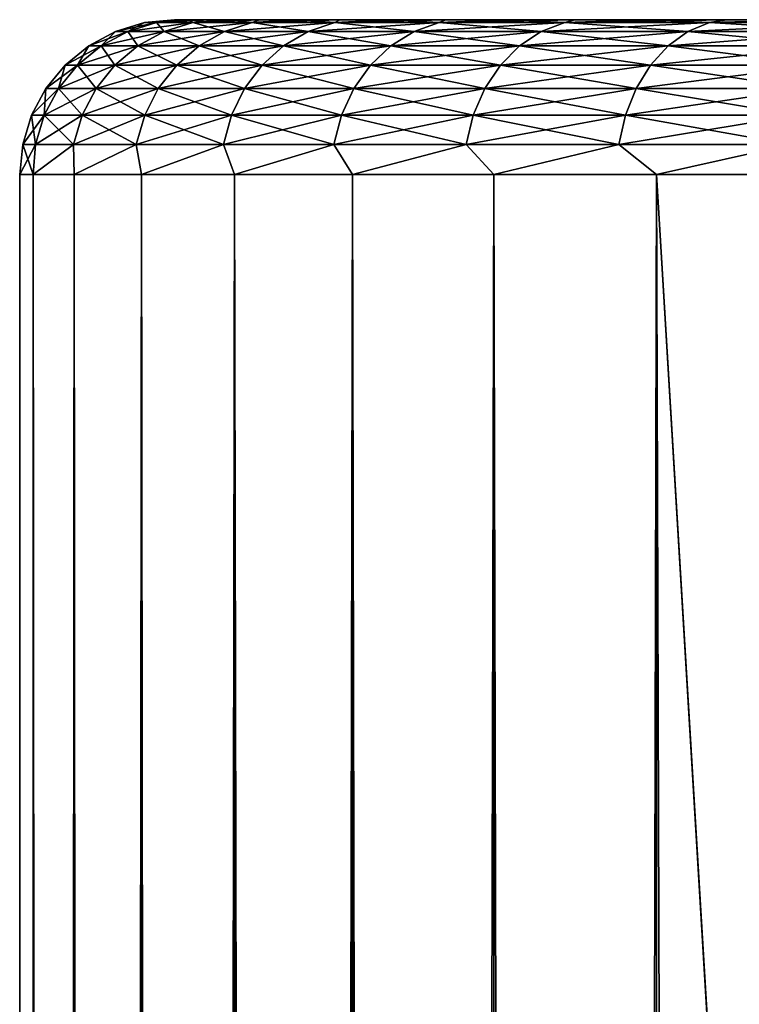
# Model space of a CAD drawing. Extents: x -265 to 265, y 0 to 427.
# Tile 248 of 256: x 235 to 239.64, y 413.65 to 420. Entities that reach past the tile are written whole.
import ezdxf

# ---------------------------------------------------------------- set-up
doc = ezdxf.new("R2010")
doc.units = 0
doc.header["$LTSCALE"] = 65.185185
for name, color, linetype in [('70', 7, 'CONTINUOUS'), ('71', 7, 'CONTINUOUS'), ('72', 7, 'CONTINUOUS'), ('75', 7, 'CONTINUOUS'), ('76', 7, 'CONTINUOUS')]:
    doc.layers.add(name, color=color, linetype=linetype)

msp = doc.modelspace()

# ---------------------------------------------------------------- linework, layer by layer
at = {"layer": '70', "color": 7, "linetype": 'CONTINUOUS'}
for points in [[(236, 420), (236.022, 420, 0.7849), (236.022, 420, -0.7849), (236, 420)], [(236.022, 420, 0.7849), (236.088, 420, 1.5674), (236.022, 420, -0.7849), (236.022, 420, 0.7849)], [(236.022, 420, -0.7849), (236.088, 420, 1.5674), (236.088, 420, -1.5674), (236.022, 420, -0.7849)], [(236.088, 420, 1.5674), (236.1978, 420, 2.345), (236.088, 420, -1.5674), (236.088, 420, 1.5674)], [(236.088, 420, -1.5674), (236.1978, 420, 2.345), (236.1978, 420, -2.345), (236.088, 420, -1.5674)], [(236.1978, 420, 2.345), (236.351, 420, 3.1152), (236.1978, 420, -2.345), (236.1978, 420, 2.345)], [(236.1978, 420, -2.345), (236.351, 420, 3.1152), (236.351, 420, -3.1152), (236.1978, 420, -2.345)], [(236.351, 420, 3.1152), (236.5471, 420, 3.8756), (236.351, 420, -3.1152), (236.351, 420, 3.1152)], [(236.351, 420, -3.1152), (236.5471, 420, 3.8756), (236.5471, 420, -3.8756), (236.351, 420, -3.1152)], [(236.5471, 420, 3.8756), (236.7856, 420, 4.6238), (236.5471, 420, -3.8756), (236.5471, 420, 3.8756)], [(236.5471, 420, -3.8756), (236.7856, 420, 4.6238), (236.7856, 420, -4.6238), (236.5471, 420, -3.8756)], [(236.7856, 420, 4.6238), (237.0657, 420, 5.3575), (236.7856, 420, -4.6238), (236.7856, 420, 4.6238)], [(236.7856, 420, -4.6238), (237.0657, 420, 5.3575), (237.0657, 420, -5.3575), (236.7856, 420, -4.6238)], [(237.0657, 420, 5.3575), (237.3864, 420, 6.0743), (237.0657, 420, -5.3575), (237.0657, 420, 5.3575)], [(237.0657, 420, -5.3575), (237.3864, 420, 6.0743), (237.3864, 420, -6.0743), (237.0657, 420, -5.3575)], [(237.3864, 420, 6.0743), (237.7468, 420, 6.772), (237.3864, 420, -6.0743), (237.3864, 420, 6.0743)], [(237.3864, 420, -6.0743), (237.7468, 420, 6.772), (237.7468, 420, -6.772), (237.3864, 420, -6.0743)], [(237.7468, 420, 6.772), (238.1458, 420, 7.4484), (237.7468, 420, -6.772), (237.7468, 420, 6.772)], [(237.7468, 420, -6.772), (238.1458, 420, 7.4484), (238.1458, 420, -7.4484), (237.7468, 420, -6.772)], [(238.1458, 420, 7.4484), (238.5821, 420, 8.1014), (238.1458, 420, -7.4484), (238.1458, 420, 7.4484)], [(238.1458, 420, -7.4484), (238.5821, 420, 8.1014), (238.5821, 420, -8.1014), (238.1458, 420, -7.4484)], [(238.5821, 420, 8.1014), (239.0543, 420, 8.7288), (238.5821, 420, -8.1014), (238.5821, 420, 8.1014)], [(238.5821, 420, -8.1014), (239.0543, 420, 8.7288), (239.0543, 420, -8.7288), (238.5821, 420, -8.1014)], [(239.0543, 420, 8.7288), (239.561, 420, 9.3288), (239.0543, 420, -8.7288), (239.0543, 420, 8.7288)], [(239.0543, 420, -8.7288), (239.561, 420, 9.3288), (239.561, 420, -9.3288), (239.0543, 420, -8.7288)], [(239.561, 420, 9.3288), (240.1005, 420, 9.8995), (239.561, 420, -9.3288), (239.561, 420, 9.3288)], [(239.561, 420, -9.3288), (240.1005, 420, 9.8995), (240.1005, 420, -9.8995), (239.561, 420, -9.3288)]]:
    msp.add_3dface(points, dxfattribs=at)
at = {"layer": '71', "color": 7, "linetype": 'CONTINUOUS'}
for points in [[(235, 1), (235.0879, 1, 1.6218), (235, 419), (235, 1)], [(235, 419), (235.0879, 1, 1.6218), (235.0879, 419, 1.6218), (235, 419)], [(235.0879, 1, 1.6218), (235.3507, 1, 3.2246), (235.0879, 419, 1.6218), (235.0879, 1, 1.6218)], [(235.0879, 419, 1.6218), (235.3507, 1, 3.2246), (235.3507, 419, 3.2246), (235.0879, 419, 1.6218)], [(235.3507, 1, 3.2246), (235.7852, 1, 4.7895), (235.3507, 419, 3.2246), (235.3507, 1, 3.2246)], [(235.3507, 419, 3.2246), (235.7852, 1, 4.7895), (235.7852, 419, 4.7895), (235.3507, 419, 3.2246)], [(235.7852, 1, 4.7895), (236.3864, 1, 6.2983), (235.7852, 419, 4.7895), (235.7852, 1, 4.7895)], [(235.7852, 419, 4.7895), (236.3864, 1, 6.2983), (236.3864, 419, 6.2983), (235.7852, 419, 4.7895)], [(236.3864, 1, 6.2983), (237.1471, 1, 7.7333), (236.3864, 419, 6.2983), (236.3864, 1, 6.2983)], [(236.3864, 419, 6.2983), (237.1471, 1, 7.7333), (237.1471, 419, 7.7333), (236.3864, 419, 6.2983)], [(237.1471, 1, 7.7333), (238.0586, 1, 9.0776), (237.1471, 419, 7.7333), (237.1471, 1, 7.7333)], [(237.1471, 419, 7.7333), (238.0586, 1, 9.0776), (238.0586, 419, 9.0776), (237.1471, 419, 7.7333)], [(238.0586, 1, 9.0776), (239.1101, 1, 10.3155), (238.0586, 419, 9.0776), (238.0586, 1, 9.0776)], [(238.0586, 419, 9.0776), (239.1101, 1, 10.3155), (239.1101, 419, 10.3155), (238.0586, 419, 9.0776)], [(239.1101, 1, 10.3155), (240.2892, 1, 11.4324), (239.1101, 419, 10.3155), (239.1101, 1, 10.3155)], [(239.1101, 419, 10.3155), (240.2892, 1, 11.4324), (240.2892, 419, 11.4324), (239.1101, 419, 10.3155)]]:
    msp.add_3dface(points, dxfattribs=at)
at = {"layer": '72', "color": 7, "linetype": 'CONTINUOUS'}
for points in [[(235, 1), (235, 419), (235.0879, 419, -1.6218), (235, 1)], [(235.0879, 1, -1.6218), (235, 1), (235.0879, 419, -1.6218), (235.0879, 1, -1.6218)], [(235.3507, 1, -3.2246), (235.0879, 1, -1.6218), (235.3507, 419, -3.2246), (235.3507, 1, -3.2246)], [(235.3507, 419, -3.2246), (235.0879, 1, -1.6218), (235.0879, 419, -1.6218), (235.3507, 419, -3.2246)], [(235.7852, 1, -4.7895), (235.3507, 1, -3.2246), (235.7852, 419, -4.7895), (235.7852, 1, -4.7895)], [(235.7852, 419, -4.7895), (235.3507, 1, -3.2246), (235.3507, 419, -3.2246), (235.7852, 419, -4.7895)], [(236.3864, 1, -6.2983), (235.7852, 1, -4.7895), (236.3864, 419, -6.2983), (236.3864, 1, -6.2983)], [(236.3864, 419, -6.2983), (235.7852, 1, -4.7895), (235.7852, 419, -4.7895), (236.3864, 419, -6.2983)], [(237.1471, 1, -7.7333), (236.3864, 1, -6.2983), (237.1471, 419, -7.7333), (237.1471, 1, -7.7333)], [(237.1471, 419, -7.7333), (236.3864, 1, -6.2983), (236.3864, 419, -6.2983), (237.1471, 419, -7.7333)], [(238.0586, 1, -9.0776), (237.1471, 1, -7.7333), (238.0586, 419, -9.0776), (238.0586, 1, -9.0776)], [(238.0586, 419, -9.0776), (237.1471, 1, -7.7333), (237.1471, 419, -7.7333), (238.0586, 419, -9.0776)], [(239.1101, 1, -10.3155), (238.0586, 1, -9.0776), (239.1101, 419, -10.3155), (239.1101, 1, -10.3155)], [(239.1101, 419, -10.3155), (238.0586, 1, -9.0776), (238.0586, 419, -9.0776), (239.1101, 419, -10.3155)], [(240.2892, 419, -11.4324), (240.25, 400, -11.399), (239.1101, 419, -10.3155), (240.2892, 419, -11.4324)], [(239.1101, 1, -10.3155), (239.1101, 419, -10.3155), (240.25, 400, -11.399), (239.1101, 1, -10.3155)]]:
    msp.add_3dface(points, dxfattribs=at)
at = {"layer": '75', "color": 7, "linetype": 'CONTINUOUS'}
for points in [[(235.697, 419.9243, 1.5033), (235.8061, 419.981), (235.6182, 419.9243), (235.697, 419.9243, 1.5033)], [(235.8838, 419.981, 1.4837), (235.8061, 419.981), (235.697, 419.9243, 1.5033), (235.8838, 419.981, 1.4837)], [(235.9325, 419.9243, 2.9901), (235.8838, 419.981, 1.4837), (235.697, 419.9243, 1.5033), (235.9325, 419.9243, 2.9901)], [(235.8838, 419.981, 1.4837), (236, 420), (235.8061, 419.981), (235.8838, 419.981, 1.4837)], [(236.088, 420, 1.5674), (236.022, 420, 0.7849), (235.8838, 419.981, 1.4837), (236.088, 420, 1.5674)], [(236.1162, 419.981, 2.9511), (236.088, 420, 1.5674), (235.8838, 419.981, 1.4837), (236.1162, 419.981, 2.9511)], [(236.022, 420, 0.7849), (236, 420), (235.8838, 419.981, 1.4837), (236.022, 420, 0.7849)], [(236.1162, 419.981, 2.9511), (235.8838, 419.981, 1.4837), (235.9325, 419.9243, 2.9901), (236.1162, 419.981, 2.9511)], [(236.3221, 419.9243, 4.4442), (236.1162, 419.981, 2.9511), (235.9325, 419.9243, 2.9901), (236.3221, 419.9243, 4.4442)], [(236.1978, 420, 2.345), (236.088, 420, 1.5674), (236.1162, 419.981, 2.9511), (236.1978, 420, 2.345)], [(236.351, 420, 3.1152), (236.1978, 420, 2.345), (236.1162, 419.981, 2.9511), (236.351, 420, 3.1152)], [(236.5008, 419.981, 4.3862), (236.351, 420, 3.1152), (236.1162, 419.981, 2.9511), (236.5008, 419.981, 4.3862)], [(236.5008, 419.981, 4.3862), (236.1162, 419.981, 2.9511), (236.3221, 419.9243, 4.4442), (236.5008, 419.981, 4.3862)], [(236.8616, 419.9243, 5.8496), (236.5008, 419.981, 4.3862), (236.3221, 419.9243, 4.4442), (236.8616, 419.9243, 5.8496)], [(236.5471, 420, 3.8756), (236.351, 420, 3.1152), (236.5008, 419.981, 4.3862), (236.5471, 420, 3.8756)], [(236.7856, 420, 4.6238), (236.5471, 420, 3.8756), (236.5008, 419.981, 4.3862), (236.7856, 420, 4.6238)], [(237.0332, 419.981, 5.7732), (236.7856, 420, 4.6238), (236.5008, 419.981, 4.3862), (237.0332, 419.981, 5.7732)], [(237.0332, 419.981, 5.7732), (236.5008, 419.981, 4.3862), (236.8616, 419.9243, 5.8496), (237.0332, 419.981, 5.7732)], [(237.0657, 420, 5.3575), (236.7856, 420, 4.6238), (237.0332, 419.981, 5.7732), (237.0657, 420, 5.3575)], [(237.545, 419.9243, 7.1909), (237.0332, 419.981, 5.7732), (236.8616, 419.9243, 5.8496), (237.545, 419.9243, 7.1909)], [(237.3864, 420, 6.0743), (237.0657, 420, 5.3575), (237.0332, 419.981, 5.7732), (237.3864, 420, 6.0743)], [(237.7077, 419.981, 7.097), (237.3864, 420, 6.0743), (237.0332, 419.981, 5.7732), (237.7077, 419.981, 7.097)], [(237.7077, 419.981, 7.097), (237.0332, 419.981, 5.7732), (237.545, 419.9243, 7.1909), (237.7077, 419.981, 7.097)], [(237.7468, 420, 6.772), (237.3864, 420, 6.0743), (237.7077, 419.981, 7.097), (237.7468, 420, 6.772)], [(238.3649, 419.9243, 8.4534), (237.7077, 419.981, 7.097), (237.545, 419.9243, 7.1909), (238.3649, 419.9243, 8.4534)], [(238.1458, 420, 7.4484), (237.7468, 420, 6.772), (237.7077, 419.981, 7.097), (238.1458, 420, 7.4484)], [(238.5169, 419.981, 8.343), (238.1458, 420, 7.4484), (237.7077, 419.981, 7.097), (238.5169, 419.981, 8.343)], [(238.5169, 419.981, 8.343), (237.7077, 419.981, 7.097), (238.3649, 419.9243, 8.4534), (238.5169, 419.981, 8.343)], [(238.5821, 420, 8.1014), (238.1458, 420, 7.4484), (238.5169, 419.981, 8.343), (238.5821, 420, 8.1014)], [(239.3123, 419.9243, 9.6233), (238.5169, 419.981, 8.343), (238.3649, 419.9243, 8.4534), (239.3123, 419.9243, 9.6233)], [(239.0543, 420, 8.7288), (238.5821, 420, 8.1014), (238.5169, 419.981, 8.343), (239.0543, 420, 8.7288)], [(239.4519, 419.981, 9.4976), (239.0543, 420, 8.7288), (238.5169, 419.981, 8.343), (239.4519, 419.981, 9.4976)], [(239.4519, 419.981, 9.4976), (238.5169, 419.981, 8.343), (239.3123, 419.9243, 9.6233), (239.4519, 419.981, 9.4976)], [(239.561, 420, 9.3288), (239.0543, 420, 8.7288), (239.4519, 419.981, 9.4976), (239.561, 420, 9.3288)], [(240.3767, 419.9243, 10.6877), (239.4519, 419.981, 9.4976), (239.3123, 419.9243, 9.6233), (240.3767, 419.9243, 10.6877)], [(240.1005, 420, 9.8995), (239.561, 420, 9.3288), (239.4519, 419.981, 9.4976), (240.1005, 420, 9.8995)], [(240.5024, 419.981, 10.5481), (240.1005, 420, 9.8995), (239.4519, 419.981, 9.4976), (240.5024, 419.981, 10.5481)], [(240.5024, 419.981, 10.5481), (239.4519, 419.981, 9.4976), (240.3767, 419.9243, 10.6877), (240.5024, 419.981, 10.5481)], [(235.5248, 419.8319, 1.5214), (235.6182, 419.9243), (235.4451, 419.8319), (235.5248, 419.8319, 1.5214)], [(235.697, 419.9243, 1.5033), (235.6182, 419.9243), (235.5248, 419.8319, 1.5214), (235.697, 419.9243, 1.5033)], [(235.7631, 419.8319, 3.0261), (235.697, 419.9243, 1.5033), (235.5248, 419.8319, 1.5214), (235.7631, 419.8319, 3.0261)], [(235.9325, 419.9243, 2.9901), (235.697, 419.9243, 1.5033), (235.7631, 419.8319, 3.0261), (235.9325, 419.9243, 2.9901)], [(236.1575, 419.8319, 4.4977), (235.9325, 419.9243, 2.9901), (235.7631, 419.8319, 3.0261), (236.1575, 419.8319, 4.4977)], [(236.3221, 419.9243, 4.4442), (235.9325, 419.9243, 2.9901), (236.1575, 419.8319, 4.4977), (236.3221, 419.9243, 4.4442)], [(236.7034, 419.8319, 5.92), (236.3221, 419.9243, 4.4442), (236.1575, 419.8319, 4.4977), (236.7034, 419.8319, 5.92)], [(236.8616, 419.9243, 5.8496), (236.3221, 419.9243, 4.4442), (236.7034, 419.8319, 5.92), (236.8616, 419.9243, 5.8496)], [(237.3951, 419.8319, 7.2775), (236.8616, 419.9243, 5.8496), (236.7034, 419.8319, 5.92), (237.3951, 419.8319, 7.2775)], [(237.545, 419.9243, 7.1909), (236.8616, 419.9243, 5.8496), (237.3951, 419.8319, 7.2775), (237.545, 419.9243, 7.1909)], [(238.2248, 419.8319, 8.5552), (237.545, 419.9243, 7.1909), (237.3951, 419.8319, 7.2775), (238.2248, 419.8319, 8.5552)], [(238.3649, 419.9243, 8.4534), (237.545, 419.9243, 7.1909), (238.2248, 419.8319, 8.5552), (238.3649, 419.9243, 8.4534)], [(239.1836, 419.8319, 9.7391), (238.3649, 419.9243, 8.4534), (238.2248, 419.8319, 8.5552), (239.1836, 419.8319, 9.7391)], [(239.3123, 419.9243, 9.6233), (238.3649, 419.9243, 8.4534), (239.1836, 419.8319, 9.7391), (239.3123, 419.9243, 9.6233)], [(240.2609, 419.8319, 10.8164), (239.3123, 419.9243, 9.6233), (239.1836, 419.8319, 9.7391), (240.2609, 419.8319, 10.8164)], [(240.3767, 419.9243, 10.6877), (239.3123, 419.9243, 9.6233), (240.2609, 419.8319, 10.8164), (240.3767, 419.9243, 10.6877)], [(235.3739, 419.7075, 1.5373), (235.4451, 419.8319), (235.2933, 419.7075), (235.3739, 419.7075, 1.5373)], [(235.5248, 419.8319, 1.5214), (235.4451, 419.8319), (235.3739, 419.7075, 1.5373), (235.5248, 419.8319, 1.5214)], [(235.6147, 419.7075, 3.0577), (235.5248, 419.8319, 1.5214), (235.3739, 419.7075, 1.5373), (235.6147, 419.7075, 3.0577)], [(235.7631, 419.8319, 3.0261), (235.5248, 419.8319, 1.5214), (235.6147, 419.7075, 3.0577), (235.7631, 419.8319, 3.0261)], [(236.0131, 419.7075, 4.5446), (235.7631, 419.8319, 3.0261), (235.6147, 419.7075, 3.0577), (236.0131, 419.7075, 4.5446)], [(236.1575, 419.8319, 4.4977), (235.7631, 419.8319, 3.0261), (236.0131, 419.7075, 4.5446), (236.1575, 419.8319, 4.4977)], [(236.5648, 419.7075, 5.9817), (236.1575, 419.8319, 4.4977), (236.0131, 419.7075, 4.5446), (236.5648, 419.7075, 5.9817)], [(236.7034, 419.8319, 5.92), (236.1575, 419.8319, 4.4977), (236.5648, 419.7075, 5.9817), (236.7034, 419.8319, 5.92)], [(237.2636, 419.7075, 7.3533), (236.7034, 419.8319, 5.92), (236.5648, 419.7075, 5.9817), (237.2636, 419.7075, 7.3533)], [(237.3951, 419.8319, 7.2775), (236.7034, 419.8319, 5.92), (237.2636, 419.7075, 7.3533), (237.3951, 419.8319, 7.2775)], [(238.102, 419.7075, 8.6444), (237.3951, 419.8319, 7.2775), (237.2636, 419.7075, 7.3533), (238.102, 419.7075, 8.6444)], [(238.2248, 419.8319, 8.5552), (237.3951, 419.8319, 7.2775), (238.102, 419.7075, 8.6444), (238.2248, 419.8319, 8.5552)], [(239.0708, 419.7075, 9.8407), (238.2248, 419.8319, 8.5552), (238.102, 419.7075, 8.6444), (239.0708, 419.7075, 9.8407)], [(239.1836, 419.8319, 9.7391), (238.2248, 419.8319, 8.5552), (239.0708, 419.7075, 9.8407), (239.1836, 419.8319, 9.7391)], [(240.1593, 419.7075, 10.9292), (239.1836, 419.8319, 9.7391), (239.0708, 419.7075, 9.8407), (240.1593, 419.7075, 10.9292)], [(240.2609, 419.8319, 10.8164), (239.1836, 419.8319, 9.7391), (240.1593, 419.7075, 10.9292), (240.2609, 419.8319, 10.8164)], [(235.25, 419.5559, 1.5503), (235.2933, 419.7075), (235.1687, 419.5559), (235.25, 419.5559, 1.5503)], [(235.3739, 419.7075, 1.5373), (235.2933, 419.7075), (235.25, 419.5559, 1.5503), (235.3739, 419.7075, 1.5373)], [(235.4928, 419.5559, 3.0836), (235.3739, 419.7075, 1.5373), (235.25, 419.5559, 1.5503), (235.4928, 419.5559, 3.0836)], [(235.6147, 419.7075, 3.0577), (235.3739, 419.7075, 1.5373), (235.4928, 419.5559, 3.0836), (235.6147, 419.7075, 3.0577)], [(235.8946, 419.5559, 4.5831), (235.6147, 419.7075, 3.0577), (235.4928, 419.5559, 3.0836), (235.8946, 419.5559, 4.5831)], [(236.0131, 419.7075, 4.5446), (235.6147, 419.7075, 3.0577), (235.8946, 419.5559, 4.5831), (236.0131, 419.7075, 4.5446)], [(236.451, 419.5559, 6.0324), (236.0131, 419.7075, 4.5446), (235.8946, 419.5559, 4.5831), (236.451, 419.5559, 6.0324)], [(236.5648, 419.7075, 5.9817), (236.0131, 419.7075, 4.5446), (236.451, 419.5559, 6.0324), (236.5648, 419.7075, 5.9817)], [(237.1558, 419.5559, 7.4156), (236.5648, 419.7075, 5.9817), (236.451, 419.5559, 6.0324), (237.1558, 419.5559, 7.4156)], [(237.2636, 419.7075, 7.3533), (236.5648, 419.7075, 5.9817), (237.1558, 419.5559, 7.4156), (237.2636, 419.7075, 7.3533)], [(238.0013, 419.5559, 8.7176), (237.2636, 419.7075, 7.3533), (237.1558, 419.5559, 7.4156), (238.0013, 419.5559, 8.7176)], [(238.102, 419.7075, 8.6444), (237.2636, 419.7075, 7.3533), (238.0013, 419.5559, 8.7176), (238.102, 419.7075, 8.6444)], [(238.9782, 419.5559, 9.924), (238.102, 419.7075, 8.6444), (238.0013, 419.5559, 8.7176), (238.9782, 419.5559, 9.924)], [(239.0708, 419.7075, 9.8407), (238.102, 419.7075, 8.6444), (238.9782, 419.5559, 9.924), (239.0708, 419.7075, 9.8407)], [(240.076, 419.5559, 11.0218), (239.0708, 419.7075, 9.8407), (238.9782, 419.5559, 9.924), (240.076, 419.5559, 11.0218)], [(240.1593, 419.7075, 10.9292), (239.0708, 419.7075, 9.8407), (240.076, 419.5559, 11.0218), (240.1593, 419.7075, 10.9292)], [(235.1579, 419.3829, 1.56), (235.1687, 419.5559), (235.0762, 419.3829), (235.1579, 419.3829, 1.56)], [(235.25, 419.5559, 1.5503), (235.1687, 419.5559), (235.1579, 419.3829, 1.56), (235.25, 419.5559, 1.5503)], [(235.4023, 419.3829, 3.1028), (235.25, 419.5559, 1.5503), (235.1579, 419.3829, 1.56), (235.4023, 419.3829, 3.1028)], [(235.4928, 419.5559, 3.0836), (235.25, 419.5559, 1.5503), (235.4023, 419.3829, 3.1028), (235.4928, 419.5559, 3.0836)], [(235.8066, 419.3829, 4.6117), (235.4928, 419.5559, 3.0836), (235.4023, 419.3829, 3.1028), (235.8066, 419.3829, 4.6117)], [(235.8946, 419.5559, 4.5831), (235.4928, 419.5559, 3.0836), (235.8066, 419.3829, 4.6117), (235.8946, 419.5559, 4.5831)], [(236.3664, 419.3829, 6.0701), (235.8946, 419.5559, 4.5831), (235.8066, 419.3829, 4.6117), (236.3664, 419.3829, 6.0701)], [(236.451, 419.5559, 6.0324), (235.8946, 419.5559, 4.5831), (236.3664, 419.3829, 6.0701), (236.451, 419.5559, 6.0324)], [(237.0756, 419.3829, 7.4619), (236.451, 419.5559, 6.0324), (236.3664, 419.3829, 6.0701), (237.0756, 419.3829, 7.4619)], [(237.1558, 419.5559, 7.4156), (236.451, 419.5559, 6.0324), (237.0756, 419.3829, 7.4619), (237.1558, 419.5559, 7.4156)], [(237.9264, 419.3829, 8.772), (237.1558, 419.5559, 7.4156), (237.0756, 419.3829, 7.4619), (237.9264, 419.3829, 8.772)], [(238.0013, 419.5559, 8.7176), (237.1558, 419.5559, 7.4156), (237.9264, 419.3829, 8.772), (238.0013, 419.5559, 8.7176)], [(238.9095, 419.3829, 9.986), (238.0013, 419.5559, 8.7176), (237.9264, 419.3829, 8.772), (238.9095, 419.3829, 9.986)], [(238.9782, 419.5559, 9.924), (238.0013, 419.5559, 8.7176), (238.9095, 419.3829, 9.986), (238.9782, 419.5559, 9.924)], [(240.014, 419.3829, 11.0905), (238.9782, 419.5559, 9.924), (238.9095, 419.3829, 9.986), (240.014, 419.3829, 11.0905)], [(240.076, 419.5559, 11.0218), (238.9782, 419.5559, 9.924), (240.014, 419.3829, 11.0905), (240.076, 419.5559, 11.0218)], [(235.1013, 419.1951, 1.5659), (235.0762, 419.3829), (235.0192, 419.1951), (235.1013, 419.1951, 1.5659)], [(235.1579, 419.3829, 1.56), (235.0762, 419.3829), (235.1013, 419.1951, 1.5659), (235.1579, 419.3829, 1.56)], [(235.3466, 419.1951, 3.1147), (235.1579, 419.3829, 1.56), (235.1013, 419.1951, 1.5659), (235.3466, 419.1951, 3.1147)], [(235.4023, 419.3829, 3.1028), (235.1579, 419.3829, 1.56), (235.3466, 419.1951, 3.1147), (235.4023, 419.3829, 3.1028)], [(235.7524, 419.1951, 4.6293), (235.4023, 419.3829, 3.1028), (235.3466, 419.1951, 3.1147), (235.7524, 419.1951, 4.6293)], [(235.8066, 419.3829, 4.6117), (235.4023, 419.3829, 3.1028), (235.7524, 419.1951, 4.6293), (235.8066, 419.3829, 4.6117)], [(236.3144, 419.1951, 6.0932), (235.8066, 419.3829, 4.6117), (235.7524, 419.1951, 4.6293), (236.3144, 419.1951, 6.0932)], [(236.3664, 419.3829, 6.0701), (235.8066, 419.3829, 4.6117), (236.3144, 419.1951, 6.0932), (236.3664, 419.3829, 6.0701)], [(237.0263, 419.1951, 7.4904), (236.3664, 419.3829, 6.0701), (236.3144, 419.1951, 6.0932), (237.0263, 419.1951, 7.4904)], [(237.0756, 419.3829, 7.4619), (236.3664, 419.3829, 6.0701), (237.0263, 419.1951, 7.4904), (237.0756, 419.3829, 7.4619)], [(237.8803, 419.1951, 8.8055), (237.0756, 419.3829, 7.4619), (237.0263, 419.1951, 7.4904), (237.8803, 419.1951, 8.8055)], [(237.9264, 419.3829, 8.772), (237.0756, 419.3829, 7.4619), (237.8803, 419.1951, 8.8055), (237.9264, 419.3829, 8.772)], [(238.8671, 419.1951, 10.0241), (237.9264, 419.3829, 8.772), (237.8803, 419.1951, 8.8055), (238.8671, 419.1951, 10.0241)], [(238.9095, 419.3829, 9.986), (237.9264, 419.3829, 8.772), (238.8671, 419.1951, 10.0241), (238.9095, 419.3829, 9.986)], [(239.9759, 419.1951, 11.1329), (238.9095, 419.3829, 9.986), (238.8671, 419.1951, 10.0241), (239.9759, 419.1951, 11.1329)], [(240.014, 419.3829, 11.0905), (238.9095, 419.3829, 9.986), (239.9759, 419.1951, 11.1329), (240.014, 419.3829, 11.0905)], [(235, 419), (235.0879, 419, 1.6218), (235.0192, 419.1951), (235, 419)], [(235.0879, 419, 1.6218), (235.1013, 419.1951, 1.5659), (235.0192, 419.1951), (235.0879, 419, 1.6218)], [(235.0879, 419, 1.6218), (235.3507, 419, 3.2246), (235.3466, 419.1951, 3.1147), (235.0879, 419, 1.6218)], [(235.0879, 419, 1.6218), (235.3466, 419.1951, 3.1147), (235.1013, 419.1951, 1.5659), (235.0879, 419, 1.6218)], [(235.3507, 419, 3.2246), (235.7524, 419.1951, 4.6293), (235.3466, 419.1951, 3.1147), (235.3507, 419, 3.2246)], [(235.3507, 419, 3.2246), (235.7852, 419, 4.7895), (235.7524, 419.1951, 4.6293), (235.3507, 419, 3.2246)], [(235.7852, 419, 4.7895), (236.3144, 419.1951, 6.0932), (235.7524, 419.1951, 4.6293), (235.7852, 419, 4.7895)], [(235.7852, 419, 4.7895), (236.3864, 419, 6.2983), (236.3144, 419.1951, 6.0932), (235.7852, 419, 4.7895)], [(236.3864, 419, 6.2983), (237.0263, 419.1951, 7.4904), (236.3144, 419.1951, 6.0932), (236.3864, 419, 6.2983)], [(236.3864, 419, 6.2983), (237.1471, 419, 7.7333), (237.0263, 419.1951, 7.4904), (236.3864, 419, 6.2983)], [(237.1471, 419, 7.7333), (237.8803, 419.1951, 8.8055), (237.0263, 419.1951, 7.4904), (237.1471, 419, 7.7333)], [(237.1471, 419, 7.7333), (238.0586, 419, 9.0776), (237.8803, 419.1951, 8.8055), (237.1471, 419, 7.7333)], [(238.0586, 419, 9.0776), (238.8671, 419.1951, 10.0241), (237.8803, 419.1951, 8.8055), (238.0586, 419, 9.0776)], [(238.0586, 419, 9.0776), (239.1101, 419, 10.3155), (238.8671, 419.1951, 10.0241), (238.0586, 419, 9.0776)], [(239.1101, 419, 10.3155), (239.9759, 419.1951, 11.1329), (238.8671, 419.1951, 10.0241), (239.1101, 419, 10.3155)], [(239.1101, 419, 10.3155), (240.2892, 419, 11.4324), (239.9759, 419.1951, 11.1329), (239.1101, 419, 10.3155)]]:
    msp.add_3dface(points, dxfattribs=at)
at = {"layer": '76', "color": 7, "linetype": 'CONTINUOUS'}
for points in [[(235.6182, 419.9243), (235.8061, 419.981), (235.8838, 419.981, -1.4837), (235.6182, 419.9243)], [(235.6182, 419.9243), (235.8838, 419.981, -1.4837), (235.697, 419.9243, -1.5033), (235.6182, 419.9243)], [(235.8838, 419.981, -1.4837), (236.1162, 419.981, -2.9511), (235.697, 419.9243, -1.5033), (235.8838, 419.981, -1.4837)], [(235.697, 419.9243, -1.5033), (236.1162, 419.981, -2.9511), (235.9325, 419.9243, -2.9901), (235.697, 419.9243, -1.5033)], [(236, 420), (236.022, 420, -0.7849), (235.8061, 419.981), (236, 420)], [(235.8061, 419.981), (236.022, 420, -0.7849), (235.8838, 419.981, -1.4837), (235.8061, 419.981)], [(236.022, 420, -0.7849), (236.088, 420, -1.5674), (235.8838, 419.981, -1.4837), (236.022, 420, -0.7849)], [(236.088, 420, -1.5674), (236.1978, 420, -2.345), (235.8838, 419.981, -1.4837), (236.088, 420, -1.5674)], [(235.8838, 419.981, -1.4837), (236.1978, 420, -2.345), (236.1162, 419.981, -2.9511), (235.8838, 419.981, -1.4837)], [(236.1162, 419.981, -2.9511), (236.5008, 419.981, -4.3862), (235.9325, 419.9243, -2.9901), (236.1162, 419.981, -2.9511)], [(235.9325, 419.9243, -2.9901), (236.5008, 419.981, -4.3862), (236.3221, 419.9243, -4.4442), (235.9325, 419.9243, -2.9901)], [(236.1978, 420, -2.345), (236.351, 420, -3.1152), (236.1162, 419.981, -2.9511), (236.1978, 420, -2.345)], [(236.351, 420, -3.1152), (236.5471, 420, -3.8756), (236.1162, 419.981, -2.9511), (236.351, 420, -3.1152)], [(236.1162, 419.981, -2.9511), (236.5471, 420, -3.8756), (236.5008, 419.981, -4.3862), (236.1162, 419.981, -2.9511)], [(236.5008, 419.981, -4.3862), (237.0332, 419.981, -5.7732), (236.3221, 419.9243, -4.4442), (236.5008, 419.981, -4.3862)], [(236.3221, 419.9243, -4.4442), (237.0332, 419.981, -5.7732), (236.8616, 419.9243, -5.8496), (236.3221, 419.9243, -4.4442)], [(236.5471, 420, -3.8756), (236.7856, 420, -4.6238), (236.5008, 419.981, -4.3862), (236.5471, 420, -3.8756)], [(236.7856, 420, -4.6238), (237.0657, 420, -5.3575), (236.5008, 419.981, -4.3862), (236.7856, 420, -4.6238)], [(236.5008, 419.981, -4.3862), (237.0657, 420, -5.3575), (237.0332, 419.981, -5.7732), (236.5008, 419.981, -4.3862)], [(237.0332, 419.981, -5.7732), (237.7077, 419.981, -7.097), (236.8616, 419.9243, -5.8496), (237.0332, 419.981, -5.7732)], [(236.8616, 419.9243, -5.8496), (237.7077, 419.981, -7.097), (237.545, 419.9243, -7.1909), (236.8616, 419.9243, -5.8496)], [(237.0657, 420, -5.3575), (237.3864, 420, -6.0743), (237.0332, 419.981, -5.7732), (237.0657, 420, -5.3575)], [(237.3864, 420, -6.0743), (237.7468, 420, -6.772), (237.0332, 419.981, -5.7732), (237.3864, 420, -6.0743)], [(237.0332, 419.981, -5.7732), (237.7468, 420, -6.772), (237.7077, 419.981, -7.097), (237.0332, 419.981, -5.7732)], [(237.7077, 419.981, -7.097), (238.5169, 419.981, -8.343), (237.545, 419.9243, -7.1909), (237.7077, 419.981, -7.097)], [(237.545, 419.9243, -7.1909), (238.5169, 419.981, -8.343), (238.3649, 419.9243, -8.4534), (237.545, 419.9243, -7.1909)], [(237.7468, 420, -6.772), (238.1458, 420, -7.4484), (237.7077, 419.981, -7.097), (237.7468, 420, -6.772)], [(238.1458, 420, -7.4484), (238.5821, 420, -8.1014), (237.7077, 419.981, -7.097), (238.1458, 420, -7.4484)], [(237.7077, 419.981, -7.097), (238.5821, 420, -8.1014), (238.5169, 419.981, -8.343), (237.7077, 419.981, -7.097)], [(238.5169, 419.981, -8.343), (239.4519, 419.981, -9.4976), (238.3649, 419.9243, -8.4534), (238.5169, 419.981, -8.343)], [(238.3649, 419.9243, -8.4534), (239.4519, 419.981, -9.4976), (239.3123, 419.9243, -9.6233), (238.3649, 419.9243, -8.4534)], [(238.5821, 420, -8.1014), (239.0543, 420, -8.7288), (238.5169, 419.981, -8.343), (238.5821, 420, -8.1014)], [(239.0543, 420, -8.7288), (239.561, 420, -9.3288), (238.5169, 419.981, -8.343), (239.0543, 420, -8.7288)], [(238.5169, 419.981, -8.343), (239.561, 420, -9.3288), (239.4519, 419.981, -9.4976), (238.5169, 419.981, -8.343)], [(239.4519, 419.981, -9.4976), (240.5024, 419.981, -10.5481), (239.3123, 419.9243, -9.6233), (239.4519, 419.981, -9.4976)], [(239.3123, 419.9243, -9.6233), (240.5024, 419.981, -10.5481), (240.3767, 419.9243, -10.6877), (239.3123, 419.9243, -9.6233)], [(239.561, 420, -9.3288), (240.1005, 420, -9.8995), (239.4519, 419.981, -9.4976), (239.561, 420, -9.3288)], [(239.4519, 419.981, -9.4976), (240.1005, 420, -9.8995), (240.5024, 419.981, -10.5481), (239.4519, 419.981, -9.4976)], [(235.4451, 419.8319), (235.6182, 419.9243), (235.697, 419.9243, -1.5033), (235.4451, 419.8319)], [(235.4451, 419.8319), (235.697, 419.9243, -1.5033), (235.5248, 419.8319, -1.5214), (235.4451, 419.8319)], [(235.697, 419.9243, -1.5033), (235.9325, 419.9243, -2.9901), (235.5248, 419.8319, -1.5214), (235.697, 419.9243, -1.5033)], [(235.5248, 419.8319, -1.5214), (235.9325, 419.9243, -2.9901), (235.7631, 419.8319, -3.0261), (235.5248, 419.8319, -1.5214)], [(235.9325, 419.9243, -2.9901), (236.3221, 419.9243, -4.4442), (235.7631, 419.8319, -3.0261), (235.9325, 419.9243, -2.9901)], [(235.7631, 419.8319, -3.0261), (236.3221, 419.9243, -4.4442), (236.1575, 419.8319, -4.4977), (235.7631, 419.8319, -3.0261)], [(236.3221, 419.9243, -4.4442), (236.8616, 419.9243, -5.8496), (236.1575, 419.8319, -4.4977), (236.3221, 419.9243, -4.4442)], [(236.1575, 419.8319, -4.4977), (236.8616, 419.9243, -5.8496), (236.7034, 419.8319, -5.92), (236.1575, 419.8319, -4.4977)], [(236.8616, 419.9243, -5.8496), (237.545, 419.9243, -7.1909), (236.7034, 419.8319, -5.92), (236.8616, 419.9243, -5.8496)], [(236.7034, 419.8319, -5.92), (237.545, 419.9243, -7.1909), (237.3951, 419.8319, -7.2775), (236.7034, 419.8319, -5.92)], [(237.545, 419.9243, -7.1909), (238.3649, 419.9243, -8.4534), (237.3951, 419.8319, -7.2775), (237.545, 419.9243, -7.1909)], [(237.3951, 419.8319, -7.2775), (238.3649, 419.9243, -8.4534), (238.2248, 419.8319, -8.5552), (237.3951, 419.8319, -7.2775)], [(238.3649, 419.9243, -8.4534), (239.3123, 419.9243, -9.6233), (238.2248, 419.8319, -8.5552), (238.3649, 419.9243, -8.4534)], [(238.2248, 419.8319, -8.5552), (239.3123, 419.9243, -9.6233), (239.1836, 419.8319, -9.7391), (238.2248, 419.8319, -8.5552)], [(239.3123, 419.9243, -9.6233), (240.3767, 419.9243, -10.6877), (239.1836, 419.8319, -9.7391), (239.3123, 419.9243, -9.6233)], [(239.1836, 419.8319, -9.7391), (240.3767, 419.9243, -10.6877), (240.2609, 419.8319, -10.8164), (239.1836, 419.8319, -9.7391)], [(235.2933, 419.7075), (235.4451, 419.8319), (235.5248, 419.8319, -1.5214), (235.2933, 419.7075)], [(235.2933, 419.7075), (235.5248, 419.8319, -1.5214), (235.3739, 419.7075, -1.5373), (235.2933, 419.7075)], [(235.5248, 419.8319, -1.5214), (235.7631, 419.8319, -3.0261), (235.3739, 419.7075, -1.5373), (235.5248, 419.8319, -1.5214)], [(235.3739, 419.7075, -1.5373), (235.7631, 419.8319, -3.0261), (235.6147, 419.7075, -3.0577), (235.3739, 419.7075, -1.5373)], [(235.7631, 419.8319, -3.0261), (236.1575, 419.8319, -4.4977), (235.6147, 419.7075, -3.0577), (235.7631, 419.8319, -3.0261)], [(235.6147, 419.7075, -3.0577), (236.1575, 419.8319, -4.4977), (236.0131, 419.7075, -4.5446), (235.6147, 419.7075, -3.0577)], [(236.1575, 419.8319, -4.4977), (236.7034, 419.8319, -5.92), (236.0131, 419.7075, -4.5446), (236.1575, 419.8319, -4.4977)], [(236.0131, 419.7075, -4.5446), (236.7034, 419.8319, -5.92), (236.5648, 419.7075, -5.9817), (236.0131, 419.7075, -4.5446)], [(236.7034, 419.8319, -5.92), (237.3951, 419.8319, -7.2775), (236.5648, 419.7075, -5.9817), (236.7034, 419.8319, -5.92)], [(236.5648, 419.7075, -5.9817), (237.3951, 419.8319, -7.2775), (237.2636, 419.7075, -7.3533), (236.5648, 419.7075, -5.9817)], [(237.3951, 419.8319, -7.2775), (238.2248, 419.8319, -8.5552), (237.2636, 419.7075, -7.3533), (237.3951, 419.8319, -7.2775)], [(237.2636, 419.7075, -7.3533), (238.2248, 419.8319, -8.5552), (238.102, 419.7075, -8.6444), (237.2636, 419.7075, -7.3533)], [(238.2248, 419.8319, -8.5552), (239.1836, 419.8319, -9.7391), (238.102, 419.7075, -8.6444), (238.2248, 419.8319, -8.5552)], [(238.102, 419.7075, -8.6444), (239.1836, 419.8319, -9.7391), (239.0708, 419.7075, -9.8407), (238.102, 419.7075, -8.6444)], [(239.1836, 419.8319, -9.7391), (240.2609, 419.8319, -10.8164), (239.0708, 419.7075, -9.8407), (239.1836, 419.8319, -9.7391)], [(239.0708, 419.7075, -9.8407), (240.2609, 419.8319, -10.8164), (240.1593, 419.7075, -10.9292), (239.0708, 419.7075, -9.8407)], [(235.1687, 419.5559), (235.2933, 419.7075), (235.3739, 419.7075, -1.5373), (235.1687, 419.5559)], [(235.1687, 419.5559), (235.3739, 419.7075, -1.5373), (235.25, 419.5559, -1.5503), (235.1687, 419.5559)], [(235.3739, 419.7075, -1.5373), (235.6147, 419.7075, -3.0577), (235.25, 419.5559, -1.5503), (235.3739, 419.7075, -1.5373)], [(235.25, 419.5559, -1.5503), (235.6147, 419.7075, -3.0577), (235.4928, 419.5559, -3.0836), (235.25, 419.5559, -1.5503)], [(235.6147, 419.7075, -3.0577), (236.0131, 419.7075, -4.5446), (235.4928, 419.5559, -3.0836), (235.6147, 419.7075, -3.0577)], [(235.4928, 419.5559, -3.0836), (236.0131, 419.7075, -4.5446), (235.8946, 419.5559, -4.5831), (235.4928, 419.5559, -3.0836)], [(236.0131, 419.7075, -4.5446), (236.5648, 419.7075, -5.9817), (235.8946, 419.5559, -4.5831), (236.0131, 419.7075, -4.5446)], [(235.8946, 419.5559, -4.5831), (236.5648, 419.7075, -5.9817), (236.451, 419.5559, -6.0324), (235.8946, 419.5559, -4.5831)], [(236.5648, 419.7075, -5.9817), (237.2636, 419.7075, -7.3533), (236.451, 419.5559, -6.0324), (236.5648, 419.7075, -5.9817)], [(236.451, 419.5559, -6.0324), (237.2636, 419.7075, -7.3533), (237.1558, 419.5559, -7.4156), (236.451, 419.5559, -6.0324)], [(237.2636, 419.7075, -7.3533), (238.102, 419.7075, -8.6444), (237.1558, 419.5559, -7.4156), (237.2636, 419.7075, -7.3533)], [(237.1558, 419.5559, -7.4156), (238.102, 419.7075, -8.6444), (238.0013, 419.5559, -8.7176), (237.1558, 419.5559, -7.4156)], [(238.102, 419.7075, -8.6444), (239.0708, 419.7075, -9.8407), (238.0013, 419.5559, -8.7176), (238.102, 419.7075, -8.6444)], [(238.0013, 419.5559, -8.7176), (239.0708, 419.7075, -9.8407), (238.9782, 419.5559, -9.924), (238.0013, 419.5559, -8.7176)], [(239.0708, 419.7075, -9.8407), (240.1593, 419.7075, -10.9292), (238.9782, 419.5559, -9.924), (239.0708, 419.7075, -9.8407)], [(238.9782, 419.5559, -9.924), (240.1593, 419.7075, -10.9292), (240.076, 419.5559, -11.0218), (238.9782, 419.5559, -9.924)], [(235.0762, 419.3829), (235.1687, 419.5559), (235.25, 419.5559, -1.5503), (235.0762, 419.3829)], [(235.0762, 419.3829), (235.25, 419.5559, -1.5503), (235.1579, 419.3829, -1.56), (235.0762, 419.3829)], [(235.25, 419.5559, -1.5503), (235.4928, 419.5559, -3.0836), (235.1579, 419.3829, -1.56), (235.25, 419.5559, -1.5503)], [(235.1579, 419.3829, -1.56), (235.4928, 419.5559, -3.0836), (235.4023, 419.3829, -3.1028), (235.1579, 419.3829, -1.56)], [(235.4928, 419.5559, -3.0836), (235.8946, 419.5559, -4.5831), (235.4023, 419.3829, -3.1028), (235.4928, 419.5559, -3.0836)], [(235.4023, 419.3829, -3.1028), (235.8946, 419.5559, -4.5831), (235.8066, 419.3829, -4.6117), (235.4023, 419.3829, -3.1028)], [(235.8946, 419.5559, -4.5831), (236.451, 419.5559, -6.0324), (235.8066, 419.3829, -4.6117), (235.8946, 419.5559, -4.5831)], [(235.8066, 419.3829, -4.6117), (236.451, 419.5559, -6.0324), (236.3664, 419.3829, -6.0701), (235.8066, 419.3829, -4.6117)], [(236.451, 419.5559, -6.0324), (237.1558, 419.5559, -7.4156), (236.3664, 419.3829, -6.0701), (236.451, 419.5559, -6.0324)], [(236.3664, 419.3829, -6.0701), (237.1558, 419.5559, -7.4156), (237.0756, 419.3829, -7.4619), (236.3664, 419.3829, -6.0701)], [(237.1558, 419.5559, -7.4156), (238.0013, 419.5559, -8.7176), (237.0756, 419.3829, -7.4619), (237.1558, 419.5559, -7.4156)], [(237.0756, 419.3829, -7.4619), (238.0013, 419.5559, -8.7176), (237.9264, 419.3829, -8.772), (237.0756, 419.3829, -7.4619)], [(238.0013, 419.5559, -8.7176), (238.9782, 419.5559, -9.924), (237.9264, 419.3829, -8.772), (238.0013, 419.5559, -8.7176)], [(237.9264, 419.3829, -8.772), (238.9782, 419.5559, -9.924), (238.9095, 419.3829, -9.986), (237.9264, 419.3829, -8.772)], [(238.9782, 419.5559, -9.924), (240.076, 419.5559, -11.0218), (238.9095, 419.3829, -9.986), (238.9782, 419.5559, -9.924)], [(238.9095, 419.3829, -9.986), (240.076, 419.5559, -11.0218), (240.014, 419.3829, -11.0905), (238.9095, 419.3829, -9.986)], [(235.0192, 419.1951), (235.0762, 419.3829), (235.1579, 419.3829, -1.56), (235.0192, 419.1951)], [(235.0192, 419.1951), (235.1579, 419.3829, -1.56), (235.1013, 419.1951, -1.5659), (235.0192, 419.1951)], [(235.1579, 419.3829, -1.56), (235.4023, 419.3829, -3.1028), (235.1013, 419.1951, -1.5659), (235.1579, 419.3829, -1.56)], [(235.1013, 419.1951, -1.5659), (235.4023, 419.3829, -3.1028), (235.3466, 419.1951, -3.1147), (235.1013, 419.1951, -1.5659)], [(235.4023, 419.3829, -3.1028), (235.8066, 419.3829, -4.6117), (235.3466, 419.1951, -3.1147), (235.4023, 419.3829, -3.1028)], [(235.3466, 419.1951, -3.1147), (235.8066, 419.3829, -4.6117), (235.7524, 419.1951, -4.6293), (235.3466, 419.1951, -3.1147)], [(235.8066, 419.3829, -4.6117), (236.3664, 419.3829, -6.0701), (235.7524, 419.1951, -4.6293), (235.8066, 419.3829, -4.6117)], [(235.7524, 419.1951, -4.6293), (236.3664, 419.3829, -6.0701), (236.3144, 419.1951, -6.0932), (235.7524, 419.1951, -4.6293)], [(236.3664, 419.3829, -6.0701), (237.0756, 419.3829, -7.4619), (236.3144, 419.1951, -6.0932), (236.3664, 419.3829, -6.0701)], [(236.3144, 419.1951, -6.0932), (237.0756, 419.3829, -7.4619), (237.0263, 419.1951, -7.4904), (236.3144, 419.1951, -6.0932)], [(237.0756, 419.3829, -7.4619), (237.9264, 419.3829, -8.772), (237.0263, 419.1951, -7.4904), (237.0756, 419.3829, -7.4619)], [(237.0263, 419.1951, -7.4904), (237.9264, 419.3829, -8.772), (237.8803, 419.1951, -8.8055), (237.0263, 419.1951, -7.4904)], [(237.9264, 419.3829, -8.772), (238.9095, 419.3829, -9.986), (237.8803, 419.1951, -8.8055), (237.9264, 419.3829, -8.772)], [(237.8803, 419.1951, -8.8055), (238.9095, 419.3829, -9.986), (238.8671, 419.1951, -10.0241), (237.8803, 419.1951, -8.8055)], [(238.9095, 419.3829, -9.986), (240.014, 419.3829, -11.0905), (238.8671, 419.1951, -10.0241), (238.9095, 419.3829, -9.986)], [(238.8671, 419.1951, -10.0241), (240.014, 419.3829, -11.0905), (239.9759, 419.1951, -11.1329), (238.8671, 419.1951, -10.0241)], [(235.0879, 419, -1.6218), (235, 419), (235.1013, 419.1951, -1.5659), (235.0879, 419, -1.6218)], [(235, 419), (235.0192, 419.1951), (235.1013, 419.1951, -1.5659), (235, 419)], [(235.3507, 419, -3.2246), (235.0879, 419, -1.6218), (235.3466, 419.1951, -3.1147), (235.3507, 419, -3.2246)], [(235.0879, 419, -1.6218), (235.1013, 419.1951, -1.5659), (235.3466, 419.1951, -3.1147), (235.0879, 419, -1.6218)], [(235.3507, 419, -3.2246), (235.3466, 419.1951, -3.1147), (235.7524, 419.1951, -4.6293), (235.3507, 419, -3.2246)], [(235.7852, 419, -4.7895), (235.3507, 419, -3.2246), (235.7524, 419.1951, -4.6293), (235.7852, 419, -4.7895)], [(235.7852, 419, -4.7895), (235.7524, 419.1951, -4.6293), (236.3144, 419.1951, -6.0932), (235.7852, 419, -4.7895)], [(236.3864, 419, -6.2983), (235.7852, 419, -4.7895), (236.3144, 419.1951, -6.0932), (236.3864, 419, -6.2983)], [(236.3864, 419, -6.2983), (236.3144, 419.1951, -6.0932), (237.0263, 419.1951, -7.4904), (236.3864, 419, -6.2983)], [(237.1471, 419, -7.7333), (236.3864, 419, -6.2983), (237.0263, 419.1951, -7.4904), (237.1471, 419, -7.7333)], [(237.1471, 419, -7.7333), (237.0263, 419.1951, -7.4904), (237.8803, 419.1951, -8.8055), (237.1471, 419, -7.7333)], [(238.0586, 419, -9.0776), (237.1471, 419, -7.7333), (237.8803, 419.1951, -8.8055), (238.0586, 419, -9.0776)], [(238.0586, 419, -9.0776), (237.8803, 419.1951, -8.8055), (238.8671, 419.1951, -10.0241), (238.0586, 419, -9.0776)], [(239.1101, 419, -10.3155), (238.0586, 419, -9.0776), (238.8671, 419.1951, -10.0241), (239.1101, 419, -10.3155)], [(239.1101, 419, -10.3155), (238.8671, 419.1951, -10.0241), (239.9759, 419.1951, -11.1329), (239.1101, 419, -10.3155)], [(240.2892, 419, -11.4324), (239.1101, 419, -10.3155), (239.9759, 419.1951, -11.1329), (240.2892, 419, -11.4324)]]:
    msp.add_3dface(points, dxfattribs=at)

doc.saveas('drawing.dxf')
